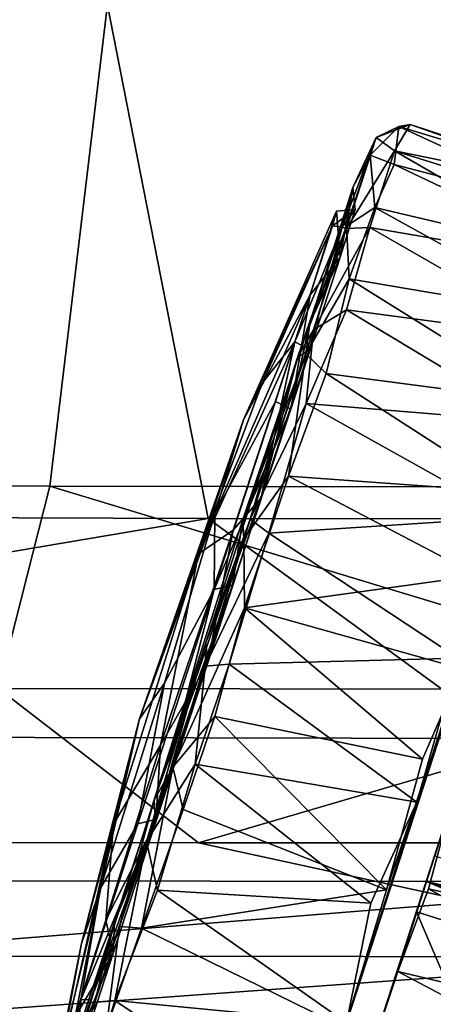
# Model space of a CAD drawing. Header units: millimetres. Extents: x -359 to 363, y -484 to 317.
# Tile 5 of 74: x -38 to -16, y -356 to -303. Entities that reach past the tile are written whole.
import ezdxf

# ---------------------------------------------------------------- set-up
doc = ezdxf.new("R2010")
doc.units = ezdxf.units.MM
doc.layers.add('Layer 01', color=7, linetype='Continuous', true_color=0x000000)

msp = doc.modelspace()

# ---------------------------------------------------------------- linework, layer by layer
at = {"layer": 'Layer 01'}
for points in [[(-89.024, -329.669, 473.412), (-28.196, -329.891, 473.135), (-36.119, -289.41, 478.408), (-93.353, -288.905, 478.722)], [(-28.196, -329.891, 473.135), (10.939, -329.926, 473.098), (8.518, -289.56, 478.324), (-36.119, -289.41, 478.408)], [(-91.12, -301.084, 393.864), (-33.442, -301.528, 394.164), (-36.633, -328.151, 387.542), (-96.591, -327.894, 387.171)], [(5.112, -328.221, 387.628), (-36.633, -328.151, 387.542), (-33.442, -301.528, 394.164), (2.763, -301.597, 394.225)], [(-18.263, -310.993, 18.27), (-19.546, -310.481, 21.187), (-18.017, -308.966, 25.066)], [(-18.017, -308.966, 25.066), (-19.546, -310.481, 21.187), (-19.232, -309.545, 35.911)], [(-18.249, -310.255, 40.205), (-17.41, -308.86, 32.334), (-19.232, -309.545, 35.911)], [(-19.232, -309.545, 35.911), (-17.41, -308.86, 32.334), (-18.017, -308.966, 25.066)], [(-7.512, -313.797, 19.957), (-18.263, -310.993, 18.27), (-18.017, -308.966, 25.066)], [(-6.656, -312.63, 34.313), (-17.41, -308.86, 32.334), (-18.249, -310.255, 40.205)], [(-18.017, -308.966, 25.066), (-17.41, -308.86, 32.334), (-6.408, -312.471, 27.004)], [(-7.512, -313.797, 19.957), (-18.017, -308.966, 25.066), (-6.408, -312.471, 27.004)], [(-6.656, -312.63, 34.313), (-6.408, -312.471, 27.004), (-17.41, -308.86, 32.334)], [(-20.803, -314.395, 46.804), (-19.232, -309.545, 35.911), (-21.038, -314.33, 38.744)], [(-20.475, -312.208, 24.664), (-21.038, -314.33, 38.744), (-19.232, -309.545, 35.911)], [(-20.803, -314.395, 46.804), (-18.249, -310.255, 40.205), (-19.232, -309.545, 35.911)], [(-19.232, -309.545, 35.911), (-19.546, -310.481, 21.187), (-20.475, -312.208, 24.664)], [(-19.546, -310.481, 21.187), (-19.293, -313.286, 13.646), (-20.814, -314.285, 13.641)], [(-19.546, -310.481, 21.187), (-20.814, -314.285, 13.641), (-20.475, -312.208, 24.664)], [(-19.563, -314.341, 47.998), (-18.249, -310.255, 40.205), (-20.803, -314.395, 46.804)], [(-18.249, -310.255, 40.205), (-19.563, -314.341, 47.998), (-7.672, -316.395, 45.394)], [(-18.263, -310.993, 18.27), (-19.293, -313.286, 13.646), (-19.546, -310.481, 21.187)], [(-18.249, -310.255, 40.205), (-7.672, -316.395, 45.394), (-7.413, -313.641, 39.52)], [(-6.656, -312.63, 34.313), (-18.249, -310.255, 40.205), (-7.413, -313.641, 39.52)], [(-7.693, -316.026, 15.302), (-19.293, -313.286, 13.646), (-18.263, -310.993, 18.27)], [(-7.693, -316.026, 15.302), (-18.263, -310.993, 18.27), (-7.512, -313.797, 19.957)], [(-22.764, -319.454, 11.641), (-20.475, -312.208, 24.664), (-20.814, -314.285, 13.641)], [(-22.764, -319.454, 11.641), (-21.141, -315.929, 18.886), (-20.475, -312.208, 24.664)], [(-20.346, -313.389, 29.536), (-20.475, -312.208, 24.664), (-21.141, -315.929, 18.886)], [(-20.475, -312.208, 24.664), (-20.346, -313.389, 29.536), (-21.038, -314.33, 38.744)], [(-26.31, -324.609, 26.884), (-21.558, -314.264, 37.681), (-21.34, -313.476, 25.493)], [(-22.751, -317.936, 15.089), (-26.31, -324.609, 26.884), (-21.34, -313.476, 25.493)], [(-22.751, -317.936, 15.089), (-21.34, -313.476, 25.493), (-21.141, -315.929, 18.886)], [(-21.038, -314.33, 38.744), (-20.346, -313.389, 29.536), (-21.558, -314.264, 37.681)], [(-20.346, -313.389, 29.536), (-21.34, -313.476, 25.493), (-21.558, -314.264, 37.681)], [(-20.346, -313.389, 29.536), (-21.141, -315.929, 18.886), (-21.34, -313.476, 25.493)], [(-19.293, -313.286, 13.646), (-20.665, -317.09, 8.612), (-20.814, -314.285, 13.641)], [(-8.813, -319.102, 10.525), (-20.665, -317.09, 8.612), (-19.293, -313.286, 13.646)], [(-8.813, -319.102, 10.525), (-19.293, -313.286, 13.646), (-7.693, -316.026, 15.302)], [(-26.31, -324.609, 26.884), (-25.303, -322.653, 37.606), (-21.558, -314.264, 37.681)], [(-23.558, -320.46, 48.308), (-21.558, -314.264, 37.681), (-25.303, -322.653, 37.606)], [(-21.558, -314.264, 37.681), (-23.558, -320.46, 48.308), (-21.038, -314.33, 38.744)], [(-20.814, -314.285, 13.641), (-20.665, -317.09, 8.612), (-22.976, -321.102, 6.116)], [(-20.814, -314.285, 13.641), (-22.976, -321.102, 6.116), (-22.764, -319.454, 11.641)], [(-22.775, -320.871, 48.049), (-21.038, -314.33, 38.744), (-23.558, -320.46, 48.308)], [(-21.038, -314.33, 38.744), (-23.421, -321.285, 50.621), (-20.803, -314.395, 46.804)], [(-21.038, -314.33, 38.744), (-22.775, -320.871, 48.049), (-23.421, -321.285, 50.621)], [(-22.574, -319.815, 52.907), (-20.803, -314.395, 46.804), (-23.421, -321.285, 50.621)], [(-20.815, -318.749, 52.856), (-19.563, -314.341, 47.998), (-22.574, -319.815, 52.907)], [(-19.563, -314.341, 47.998), (-20.803, -314.395, 46.804), (-22.574, -319.815, 52.907)], [(-19.563, -314.341, 47.998), (-20.815, -318.749, 52.856), (-9.214, -320.291, 50.858)], [(-9.214, -320.291, 50.858), (-7.672, -316.395, 45.394), (-19.563, -314.341, 47.998)], [(-21.141, -315.929, 18.886), (-22.764, -319.454, 11.641), (-23.78, -324.042, 8.927)], [(-21.141, -315.929, 18.886), (-23.78, -324.042, 8.927), (-22.751, -317.936, 15.089)], [(-20.8, -356.802, 55.013), (-14.663, -337.918, 0.205), (-7.672, -316.395, 45.394)], [(-7.672, -316.395, 45.394), (-12.076, -329.832, 57.674), (-20.8, -356.802, 55.013)], [(-21.899, -322.138, 4.554), (-22.976, -321.102, 6.116), (-20.665, -317.09, 8.612)], [(-21.899, -322.138, 4.554), (-20.665, -317.09, 8.612), (-10.098, -323.687, 6.049)], [(-8.813, -319.102, 10.525), (-10.098, -323.687, 6.049), (-20.665, -317.09, 8.612)], [(-22.751, -317.936, 15.089), (-24.604, -323.63, 9.576), (-27.833, -329.616, 18.506)], [(-22.751, -317.936, 15.089), (-27.833, -329.616, 18.506), (-26.31, -324.609, 26.884)], [(-24.604, -323.63, 9.576), (-22.751, -317.936, 15.089), (-23.78, -324.042, 8.927)], [(-20.815, -318.749, 52.856), (-22.956, -323.75, 56.537), (-10.847, -324.737, 54.814)], [(-22.956, -323.75, 56.537), (-20.815, -318.749, 52.856), (-22.574, -319.815, 52.907)], [(-10.847, -324.737, 54.814), (-9.214, -320.291, 50.858), (-20.815, -318.749, 52.856)], [(-26.338, -329.931, 5.251), (-22.764, -319.454, 11.641), (-22.976, -321.102, 6.116)], [(-26.338, -329.931, 5.251), (-23.78, -324.042, 8.927), (-22.764, -319.454, 11.641)], [(-25.939, -329.914, 57.763), (-22.574, -319.815, 52.907), (-23.421, -321.285, 50.621)], [(-22.956, -323.75, 56.537), (-22.574, -319.815, 52.907), (-25.939, -329.914, 57.763)], [(-28.707, -331.763, 40.606), (-26.847, -330.515, 53.821), (-23.558, -320.46, 48.308)], [(-28.707, -331.763, 40.606), (-23.558, -320.46, 48.308), (-25.303, -322.653, 37.606)], [(-23.558, -320.46, 48.308), (-26.847, -330.515, 53.821), (-25.361, -328.789, 53.108)], [(-25.361, -328.789, 53.108), (-22.775, -320.871, 48.049), (-23.558, -320.46, 48.308)], [(-22.976, -321.102, 6.116), (-26.276, -330.974, 1.599), (-26.338, -329.931, 5.251)], [(-23.894, -327.619, 1.673), (-26.276, -330.974, 1.599), (-22.976, -321.102, 6.116)], [(-25.361, -328.789, 53.108), (-23.421, -321.285, 50.621), (-22.775, -320.871, 48.049)], [(-21.899, -322.138, 4.554), (-23.894, -327.619, 1.673), (-22.976, -321.102, 6.116)], [(-23.421, -321.285, 50.621), (-28.311, -336.529, 56.43), (-25.939, -329.914, 57.763)], [(-23.421, -321.285, 50.621), (-25.361, -328.789, 53.108), (-28.311, -336.529, 56.43)], [(-23.894, -327.619, 1.673), (-21.899, -322.138, 4.554), (-12.077, -328.475, 2.923)], [(-10.098, -323.687, 6.049), (-12.077, -328.475, 2.923), (-21.899, -322.138, 4.554)], [(-28.707, -331.763, 40.606), (-25.303, -322.653, 37.606), (-26.31, -324.609, 26.884)], [(-27.865, -333.666, 5.094), (-24.604, -323.63, 9.576), (-23.78, -324.042, 8.927)], [(-27.833, -329.616, 18.506), (-24.604, -323.63, 9.576), (-27.865, -333.666, 5.094)], [(-24.946, -330.671, 59.315), (-22.956, -323.75, 56.537), (-25.939, -329.914, 57.763)], [(-22.956, -323.75, 56.537), (-24.946, -330.671, 59.315), (-12.076, -329.832, 57.674)], [(-12.076, -329.832, 57.674), (-10.847, -324.737, 54.814), (-22.956, -323.75, 56.537)], [(-23.78, -324.042, 8.927), (-26.892, -333.447, 5.285), (-27.865, -333.666, 5.094)], [(-23.78, -324.042, 8.927), (-26.338, -329.931, 5.251), (-26.892, -333.447, 5.285)], [(-26.31, -324.609, 26.884), (-27.833, -329.616, 18.506), (-31.846, -340.581, 27.093)], [(-26.31, -324.609, 26.884), (-31.846, -340.581, 27.093), (-28.707, -331.763, 40.606)], [(-22.395, -367.235, 42.971), (-19.835, -359.354, 53.479), (-9.429, -327.285, 57.203)], [(-22.395, -367.235, 42.971), (-9.429, -327.285, 57.203), (-17.082, -350.889, 30.003)], [(-15.204, -345.104, 59.775), (-9.429, -327.285, 57.203), (-19.835, -359.354, 53.479)], [(-17.082, -350.889, 30.003), (-9.429, -327.285, 57.203), (-16.539, -349.268, 28.992)], [(-16.539, -349.268, 28.992), (-9.429, -327.285, 57.203), (-16.1, -347.89, 25.612)], [(-96.591, -327.894, 387.171), (-36.633, -328.151, 387.542), (-39.381, -338.96, 387.227)], [(-23.894, -327.619, 1.673), (-26.243, -334.661, 0.025), (-26.276, -330.974, 1.599)], [(-26.243, -334.661, 0.025), (-23.894, -327.619, 1.673), (-13.796, -332.926, 1.062)], [(-12.077, -328.475, 2.923), (-13.796, -332.926, 1.062), (-23.894, -327.619, 1.673)], [(-36.633, -328.151, 387.542), (-0.798, -339.007, 387.327), (-39.381, -338.96, 387.227)], [(-36.633, -328.151, 387.542), (5.112, -328.221, 387.628), (-0.798, -339.007, 387.327)], [(-28.211, -337.581, 54.713), (-28.311, -336.529, 56.43), (-25.361, -328.789, 53.108)], [(-28.211, -337.581, 54.713), (-25.361, -328.789, 53.108), (-26.847, -330.515, 53.821)], [(-96.613, -341.451, 469.327), (-28.196, -329.891, 473.135), (-89.024, -329.669, 473.412)], [(-96.613, -341.451, 469.327), (-12.108, -341.636, 469), (-28.196, -329.891, 473.135)], [(-27.833, -329.616, 18.506), (-30.519, -338.668, 14.071), (-31.846, -340.581, 27.093)], [(-31.072, -344.908, 4.933), (-26.338, -329.931, 5.251), (-26.276, -330.974, 1.599)], [(-31.072, -344.908, 4.933), (-26.892, -333.447, 5.285), (-26.338, -329.931, 5.251)], [(-27.833, -329.616, 18.506), (-27.865, -333.666, 5.094), (-30.519, -338.668, 14.071)], [(-28.348, -337.77, 59.097), (-25.939, -329.914, 57.763), (-28.311, -336.529, 56.43)], [(-28.348, -337.77, 59.097), (-24.946, -330.671, 59.315), (-25.939, -329.914, 57.763)], [(-12.108, -341.636, 469), (10.939, -329.926, 473.098), (-28.196, -329.891, 473.135)], [(-14.854, -337.333, 59.885), (-12.076, -329.832, 57.674), (-24.946, -330.671, 59.315)], [(-20.8, -356.802, 55.013), (-12.076, -329.832, 57.674), (-17.054, -345.026, 59.715)], [(-12.076, -329.832, 57.674), (-14.854, -337.333, 59.885), (-17.054, -345.026, 59.715)], [(-30.723, -341.985, 54.039), (-28.211, -337.581, 54.713), (-26.847, -330.515, 53.821)], [(-30.723, -341.985, 54.039), (-26.847, -330.515, 53.821), (-28.707, -331.763, 40.606)], [(-26.276, -330.974, 1.599), (-30.078, -343.161, 1.462), (-31.072, -344.908, 4.933)], [(-26.243, -334.661, 0.025), (-30.078, -343.161, 1.462), (-26.276, -330.974, 1.599)], [(-27.066, -337.667, 60.042), (-24.946, -330.671, 59.315), (-28.348, -337.77, 59.097)], [(-24.946, -330.671, 59.315), (-27.066, -337.667, 60.042), (-14.854, -337.333, 59.885)], [(-31.846, -340.581, 27.093), (-33.233, -346.203, 38.364), (-28.707, -331.763, 40.606)], [(-33.233, -346.203, 38.364), (-30.723, -341.985, 54.039), (-28.707, -331.763, 40.606)], [(-26.243, -334.661, 0.025), (-13.796, -332.926, 1.062), (-14.663, -337.918, 0.205)], [(-31.939, -346.177, 7.398), (-27.865, -333.666, 5.094), (-31.01, -345.947, 6.836)], [(-27.865, -333.666, 5.094), (-31.939, -346.177, 7.398), (-30.519, -338.668, 14.071)], [(-26.892, -333.447, 5.285), (-31.072, -344.908, 4.933), (-31.01, -345.947, 6.836)], [(-26.892, -333.447, 5.285), (-31.01, -345.947, 6.836), (-27.865, -333.666, 5.094)], [(-27.839, -340.451, 0.152), (-30.078, -343.161, 1.462), (-26.243, -334.661, 0.025)], [(-16.747, -342.739, 0.053), (-27.839, -340.451, 0.152), (-26.243, -334.661, 0.025)], [(-16.747, -342.739, 0.053), (-26.243, -334.661, 0.025), (-14.663, -337.918, 0.205)], [(-28.311, -336.529, 56.43), (-33.185, -351.434, 51.05), (-31.47, -347.136, 57.046)], [(-28.311, -336.529, 56.43), (-30.982, -346.072, 52.698), (-33.185, -351.434, 51.05)], [(-31.47, -347.136, 57.046), (-28.348, -337.77, 59.097), (-28.311, -336.529, 56.43)], [(-30.982, -346.072, 52.698), (-28.311, -336.529, 56.43), (-28.211, -337.581, 54.713)], [(-17.054, -345.026, 59.715), (-14.854, -337.333, 59.885), (-27.066, -337.667, 60.042)], [(-31.47, -347.136, 57.046), (-28.88, -342.992, 59.43), (-28.348, -337.77, 59.097)], [(-30.982, -346.072, 52.698), (-28.211, -337.581, 54.713), (-30.723, -341.985, 54.039)], [(-27.066, -337.667, 60.042), (-28.88, -342.992, 59.43), (-17.054, -345.026, 59.715)], [(-28.88, -342.992, 59.43), (-27.066, -337.667, 60.042), (-28.348, -337.77, 59.097)], [(-20.901, -357.071, 5.192), (-14.663, -337.918, 0.205), (-24.945, -369.528, 31.238)], [(-14.663, -337.918, 0.205), (-23.825, -366.093, 44.191), (-24.945, -369.528, 31.238)], [(-20.8, -356.802, 55.013), (-23.825, -366.093, 44.191), (-14.663, -337.918, 0.205)], [(-14.663, -337.918, 0.205), (-20.901, -357.071, 5.192), (-18.672, -349.714, 1.316)], [(-18.672, -349.714, 1.316), (-16.747, -342.739, 0.053), (-14.663, -337.918, 0.205)], [(-39.381, -338.96, 387.227), (-28.7, -347.203, 393.496), (-96.557, -347.087, 393.143)], [(-39.381, -338.96, 387.227), (-0.798, -339.007, 387.327), (-28.7, -347.203, 393.496)], [(-31.939, -346.177, 7.398), (-33.939, -349.614, 18.88), (-30.519, -338.668, 14.071)], [(-33.939, -349.614, 18.88), (-31.846, -340.581, 27.093), (-30.519, -338.668, 14.071)], [(-0.798, -339.007, 387.327), (24.916, -347.207, 393.514), (-28.7, -347.203, 393.496)], [(-34.938, -352.567, 29.672), (-33.233, -346.203, 38.364), (-31.846, -340.581, 27.093)], [(-33.939, -349.614, 18.88), (-34.938, -352.567, 29.672), (-31.846, -340.581, 27.093)], [(-27.839, -340.451, 0.152), (-29.516, -345.414, 1.192), (-30.078, -343.161, 1.462)], [(-18.672, -349.714, 1.316), (-29.516, -345.414, 1.192), (-27.839, -340.451, 0.152)], [(-18.672, -349.714, 1.316), (-27.839, -340.451, 0.152), (-16.747, -342.739, 0.053)], [(-0.722, -349.279, 464.233), (-12.108, -341.636, 469), (-96.613, -341.451, 469.327), (-96.393, -349.153, 464.552)], [(-30.723, -341.985, 54.039), (-33.65, -351.329, 49.172), (-30.982, -346.072, 52.698)], [(-33.65, -351.329, 49.172), (-30.723, -341.985, 54.039), (-33.233, -346.203, 38.364)], [(-30.078, -343.161, 1.462), (-32.925, -351.668, 5.449), (-31.072, -344.908, 4.933)], [(-31.746, -351.756, 4.062), (-32.925, -351.668, 5.449), (-30.078, -343.161, 1.462)], [(-29.516, -345.414, 1.192), (-31.746, -351.756, 4.062), (-30.078, -343.161, 1.462)], [(-30.896, -349.727, 57.135), (-28.88, -342.992, 59.43), (-31.47, -347.136, 57.046)], [(-28.88, -342.992, 59.43), (-30.896, -349.727, 57.135), (-19.514, -350.427, 58.261)], [(-28.88, -342.992, 59.43), (-19.514, -350.427, 58.261), (-17.054, -345.026, 59.715)], [(-34.452, -355.571, 14.261), (-31.072, -344.908, 4.933), (-32.925, -351.668, 5.449)], [(-34.452, -355.571, 14.261), (-31.01, -345.947, 6.836), (-31.072, -344.908, 4.933)], [(-20.8, -356.802, 55.013), (-17.054, -345.026, 59.715), (-19.514, -350.427, 58.261)], [(-15.204, -345.104, 59.775), (-19.835, -359.354, 53.479), (-18.064, -354.063, 56.959)], [(-15.204, -345.104, 59.775), (-18.064, -354.063, 56.959), (-16.428, -349.648, 58.817)], [(-15.204, -345.104, 59.775), (-16.428, -349.648, 58.817), (0.561, -353.446, 59.247)], [(-31.746, -351.756, 4.062), (-29.516, -345.414, 1.192), (-18.672, -349.714, 1.316)], [(-33.233, -346.203, 38.364), (-34.938, -352.567, 29.672), (-36.229, -359.396, 35.808)], [(-33.233, -346.203, 38.364), (-36.229, -359.396, 35.808), (-35.28, -356.476, 43.148)], [(-33.65, -351.329, 49.172), (-33.233, -346.203, 38.364), (-35.28, -356.476, 43.148)], [(-31.01, -345.947, 6.836), (-34.452, -355.571, 14.261), (-34.98, -355.577, 14.86)], [(-34.98, -355.577, 14.86), (-31.939, -346.177, 7.398), (-31.01, -345.947, 6.836)], [(-33.939, -349.614, 18.88), (-31.939, -346.177, 7.398), (-34.98, -355.577, 14.86)], [(-33.247, -353.092, 47.9), (-30.982, -346.072, 52.698), (-33.65, -351.329, 49.172)], [(-33.247, -353.092, 47.9), (-33.185, -351.434, 51.05), (-30.982, -346.072, 52.698)], [(-0.723, -353.282, 402.7), (-96.67, -353.198, 402.345), (-96.557, -347.087, 393.143), (-28.7, -347.203, 393.496)], [(-34.238, -355.712, 51.175), (-31.47, -347.136, 57.046), (-33.185, -351.434, 51.05)], [(-33.168, -355.623, 52.969), (-31.47, -347.136, 57.046), (-34.238, -355.712, 51.175)], [(-30.896, -349.727, 57.135), (-31.47, -347.136, 57.046), (-33.168, -355.623, 52.969)], [(-28.7, -347.203, 393.496), (24.916, -347.207, 393.514), (-0.723, -353.282, 402.7)], [(-16.539, -349.268, 28.992), (-16.1, -347.89, 25.612), (0.621, -353.277, 25.47)], [(-96.616, -357.012, 454.004), (-0.722, -349.279, 464.233), (-96.393, -349.153, 464.552)], [(-0.722, -349.279, 464.233), (-96.616, -357.012, 454.004), (7.181, -357.055, 453.806)], [(-16.539, -349.268, 28.992), (-0.309, -356.182, 30.001), (-17.082, -350.889, 30.003)], [(-16.539, -349.268, 28.992), (0.621, -353.277, 25.47), (0.195, -354.649, 28.821)], [(-0.309, -356.182, 30.001), (-16.539, -349.268, 28.992), (0.195, -354.649, 28.821)], [(-33.939, -349.614, 18.88), (-34.98, -355.577, 14.86), (-36.415, -359.975, 26.951)], [(-33.939, -349.614, 18.88), (-36.415, -359.975, 26.951), (-34.938, -352.567, 29.672)], [(-30.896, -349.727, 57.135), (-33.168, -355.623, 52.969), (-20.8, -356.802, 55.013)], [(-31.746, -351.756, 4.062), (-18.672, -349.714, 1.316), (-20.901, -357.071, 5.192)], [(-20.8, -356.802, 55.013), (-19.514, -350.427, 58.261), (-30.896, -349.727, 57.135)], [(-1.196, -358.084, 57.597), (-16.428, -349.648, 58.817), (-18.064, -354.063, 56.959)], [(-1.196, -358.084, 57.597), (0.561, -353.446, 59.247), (-16.428, -349.648, 58.817)], [(-17.082, -350.889, 30.003), (-23.238, -370.007, 30.015), (-23.14, -369.526, 36.053)], [(-6.613, -375.403, 30.011), (-23.238, -370.007, 30.015), (-17.082, -350.889, 30.003)], [(-22.395, -367.235, 42.971), (-17.082, -350.889, 30.003), (-23.14, -369.526, 36.053)], [(-6.613, -375.403, 30.011), (-17.082, -350.889, 30.003), (-0.309, -356.182, 30.001)], [(-36.383, -362.224, 41.885), (-34.238, -355.712, 51.175), (-33.185, -351.434, 51.05)], [(-33.185, -351.434, 51.05), (-36.074, -360.18, 39.309), (-36.383, -362.224, 41.885)], [(-33.185, -351.434, 51.05), (-33.247, -353.092, 47.9), (-36.074, -360.18, 39.309)], [(-33.65, -351.329, 49.172), (-35.28, -356.476, 43.148), (-33.247, -353.092, 47.9)], [(-32.925, -351.668, 5.449), (-35.228, -358.787, 12.341), (-34.452, -355.571, 14.261)], [(-33.621, -357.137, 8.479), (-35.228, -358.787, 12.341), (-32.925, -351.668, 5.449)], [(-32.925, -351.668, 5.449), (-31.746, -351.756, 4.062), (-33.621, -357.137, 8.479)], [(-33.621, -357.137, 8.479), (-31.746, -351.756, 4.062), (-20.901, -357.071, 5.192)], [(-36.415, -359.975, 26.951), (-36.229, -359.396, 35.808), (-34.938, -352.567, 29.672)], [(-96.67, -353.198, 402.345), (-0.723, -353.282, 402.7), (-96.333, -360.214, 424.942)], [(-34.806, -357.851, 41.013), (-36.074, -360.18, 39.309), (-33.247, -353.092, 47.9)], [(-34.806, -357.851, 41.013), (-33.247, -353.092, 47.9), (-35.28, -356.476, 43.148)], [(-0.723, -353.282, 402.7), (12.514, -360.221, 425.033), (-96.333, -360.214, 424.942)], [(-2.325, -362.405, 55.244), (-18.064, -354.063, 56.959), (-19.835, -359.354, 53.479)], [(-2.325, -362.405, 55.244), (-1.196, -358.084, 57.597), (-18.064, -354.063, 56.959)], [(-35.228, -358.787, 12.341), (-36.53, -362.709, 19.853), (-34.452, -355.571, 14.261)], [(-36.25, -360.798, 24.028), (-34.452, -355.571, 14.261), (-36.53, -362.709, 19.853)], [(-36.415, -359.975, 26.951), (-34.98, -355.577, 14.86), (-35.331, -359.564, 23.241)], [(-34.488, -360.048, 48.104), (-34.238, -355.712, 51.175), (-36.383, -362.224, 41.885)], [(-36.25, -360.798, 24.028), (-35.331, -359.564, 23.241), (-34.452, -355.571, 14.261)], [(-34.452, -355.571, 14.261), (-35.331, -359.564, 23.241), (-34.98, -355.577, 14.86)], [(-33.168, -355.623, 52.969), (-34.488, -360.048, 48.104), (-22.908, -362.494, 49.661)], [(-33.168, -355.623, 52.969), (-34.238, -355.712, 51.175), (-34.488, -360.048, 48.104)], [(-22.908, -362.494, 49.661), (-20.8, -356.802, 55.013), (-33.168, -355.623, 52.969)]]:
    msp.add_3dface(points, dxfattribs=at)

doc.saveas('drawing.dxf')
